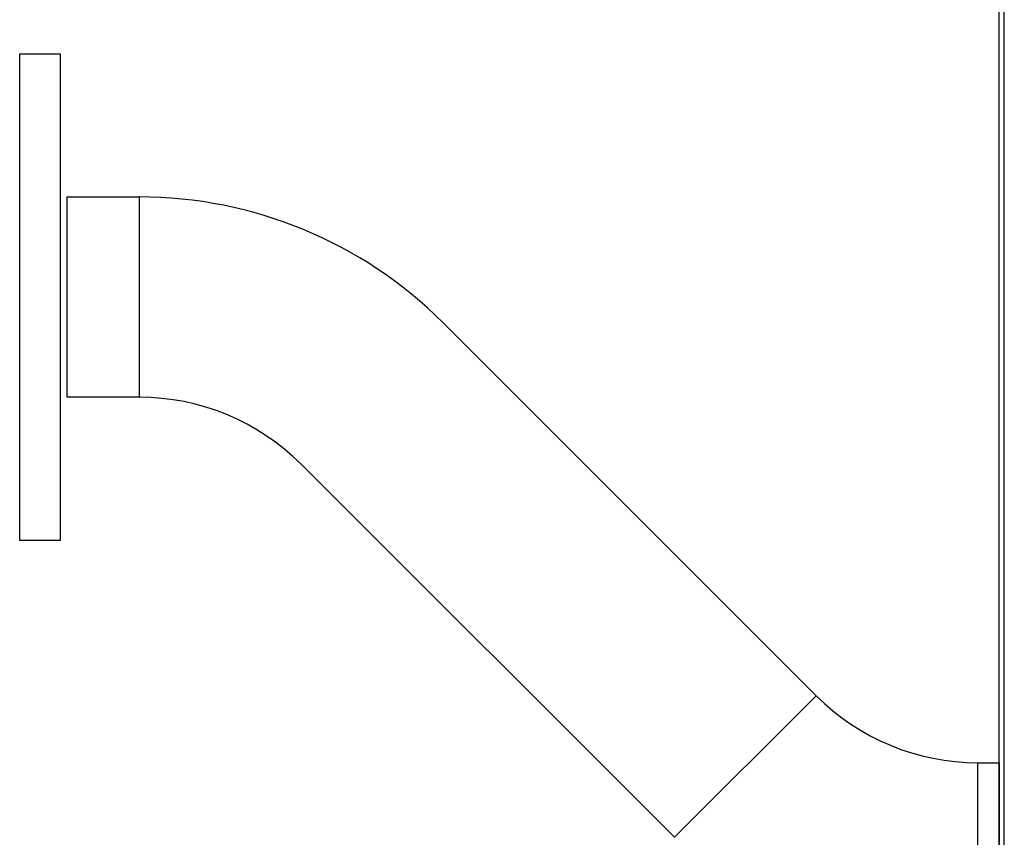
# Model space of a CAD drawing. Header units: millimetres. Extents: x 815 to 6167, y -516 to 2664.
# Tile 13 of 39: x 2268 to 2642, y -31 to 279. Entities that reach past the tile are written whole.
import ezdxf

# ---------------------------------------------------------------- set-up
doc = ezdxf.new("R2010")
doc.units = ezdxf.units.MM
doc.header["$MEASUREMENT"] = 0

# ---------------------------------------------------------------- blocks, each defined once
blk = doc.blocks.new('Voor')
for p, q in [((645.17, 283.95), (645.17, 1263.17)), ((647.17, 283.95), (647.17, 1263.17)), ((273.09, 751.45), (288.46, 751.45)), ((273.09, 566.41), (273.09, 751.45)), ((288.46, 751.45), (288.46, 566.41)), ((291.09, 696.99), (318.54, 696.99)), ((291.09, 620.87), (291.09, 696.99)), ((318.54, 696.99), (318.54, 620.87)), ((433.86, 649.22), (575.67, 507.41)), ((318.54, 620.87), (291.09, 620.87)), ((521.85, 453.59), (380.04, 595.4)), ((288.46, 566.41), (273.09, 566.41)), ((575.67, 507.41), (521.85, 453.59)), ((637.17, 481.94), (645.17, 481.94)), ((637.17, 405.82), (637.17, 481.94)), ((645.17, 481.94), (645.17, 405.82))]:
    blk.add_line(p, q)
for centre, radius, start, end in [((318.54, 533.9), 163.09, 45, 90), ((318.54, 533.9), 86.97, 45, 90), ((637.17, 568.91), 86.97, 225, 270)]:
    blk.add_arc(centre, radius, start, end)

msp = doc.modelspace()

# ---------------------------------------------------------------- block references
msp.add_blockref('Voor', (1995.08, -484.91))

doc.saveas('drawing.dxf')
